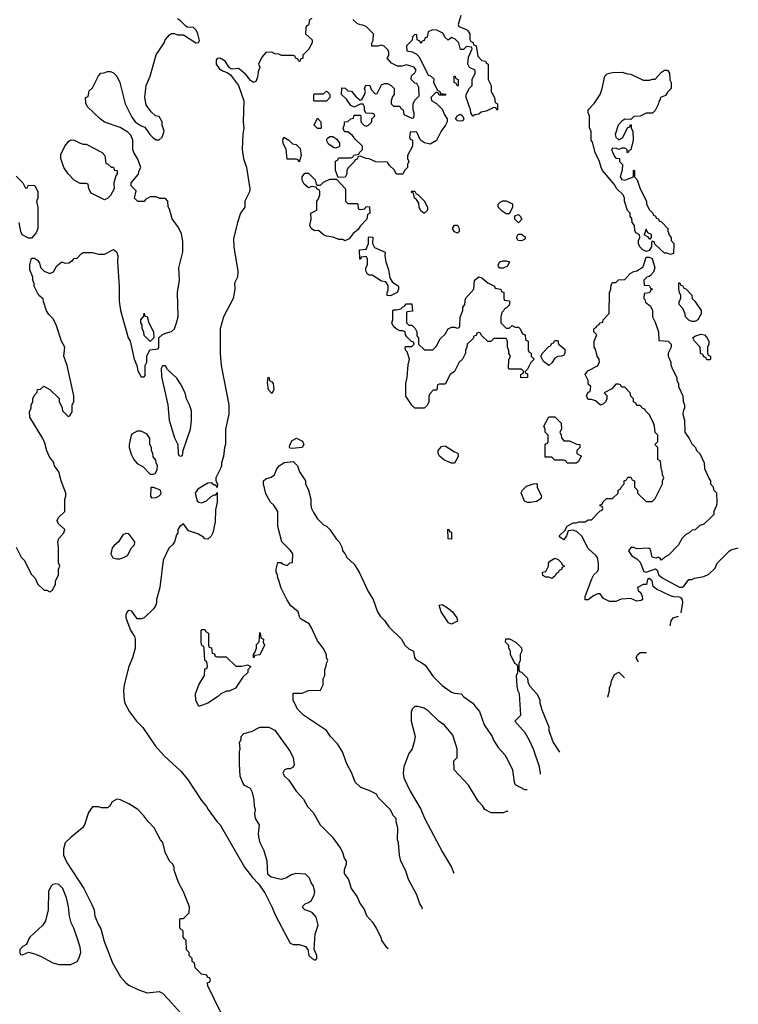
# Model space of a CAD drawing. Header units: inches. Extents: x 2347120 to 2490770, y 707513 to 877705.
# Tile 33 of 132: x 2441792 to 2446516, y 739569 to 746042. Entities that reach past the tile are written whole.
import ezdxf

# ---------------------------------------------------------------- set-up
doc = ezdxf.new("R2010")
doc.units = ezdxf.units.IN
doc.header["$MEASUREMENT"] = 0
doc.layers.add('C4743', color=7, linetype='Continuous')
doc.layers.add('C4744', color=7, linetype='Continuous')

msp = doc.modelspace()

# ---------------------------------------------------------------- linework, layer by layer
at = {"layer": 'C4743', "color": 5, "elevation": 40}
for points in [[(2441853.5, 740000), (2441836.9, 739963.1), (2441814, 739950), (2441794, 739930), (2441794, 739910), (2441798, 739898), (2441810, 739894), (2441850, 739912), (2441890, 739901), (2441930, 739886), (2442010, 739842.8), (2442048.9, 739831.1), (2442128.9, 739831.1), (2442150, 739842), (2442170, 739852), (2442182, 739870), (2442194, 739910), (2442190, 739946), (2442172, 740000)], [(2442343.4, 740000), (2442346, 739990), (2442402.5, 739842.5), (2442456, 739750), (2442490.6, 739710.6), (2442510, 739696), (2442570, 739666), (2442630, 739644.7), (2442710, 739654), (2442730, 739642), (2442770, 739602), (2442870, 739491.3)], [(2443155.3, 739430), (2443028, 739690), (2443026, 739710), (2443042, 739718), (2443046, 739730), (2443042, 739742), (2443027.3, 739747.3), (2443022, 739762), (2442987.3, 739767.3), (2442946, 739810), (2442942, 739842), (2442926, 739850), (2442926, 739870), (2442906, 739890), (2442906, 739910), (2442888.4, 739928.4), (2442886, 739990), (2442876, 740000)], [(2443555, 740000), (2443570, 739972), (2443590, 739962), (2443630, 739962.8), (2443672, 739950), (2443686, 739930), (2443694, 739890), (2443714, 739870), (2443730, 739862), (2443738, 739862), (2443746, 739870), (2443746, 739890), (2443728, 739930), (2443732.2, 740000)], [(2444168.5, 740000), (2444171, 739990), (2444198, 739950), (2444214, 739937.3)]]:
    msp.add_lwpolyline(points, dxfattribs=at)
at = {"layer": 'C4744', "color": 5, "elevation": 40}
for points in [[(2444691.3, 746070), (2444674, 746010), (2444678, 745998), (2444730, 745978), (2444738, 745970), (2444751, 745950), (2444752, 745912), (2444758, 745898), (2444770, 745894), (2444778, 745878), (2444792, 745870), (2444803.6, 745803.6), (2444830, 745774), (2444854, 745770), (2444858, 745758), (2444872, 745750), (2444872, 745650), (2444892, 745610), (2444891.3, 745570), (2444914, 745530), (2444918, 745498), (2444934, 745490), (2444934, 745450), (2444930, 745448), (2444922, 745462), (2444910, 745466), (2444859.6, 745440.4), (2444826, 745434), (2444810, 745422), (2444783.6, 745416.4), (2444770, 745408), (2444758, 745430), (2444755.3, 745450), (2444728, 745530), (2444728, 745550), (2444748.4, 745591.6), (2444766, 745610), (2444766, 745650), (2444786, 745690), (2444786, 745710), (2444748.9, 745728.9), (2444738, 745750), (2444743.1, 745796.9), (2444766, 745850), (2444762, 745862), (2444730, 745866), (2444710, 745846), (2444690, 745846), (2444678, 745890), (2444654.6, 745914.6), (2444630, 745926), (2444608.4, 745908.4), (2444590, 745926), (2444574.6, 745954.6), (2444533.6, 745973.6), (2444505.4, 745974.6), (2444478, 745962), (2444471.6, 745928.4), (2444458, 745922), (2444450, 745906), (2444438, 745902), (2444430, 745886), (2444422, 745902), (2444406, 745910), (2444402, 745942), (2444390, 745946), (2444374, 745930), (2444372.7, 745907.3), (2444334, 745870), (2444338, 745838), (2444371.6, 745831.6), (2444398.8, 745818.8), (2444417.3, 745797.3), (2444478, 745678), (2444492.7, 745672.7), (2444514, 745654), (2444512, 745630), (2444538, 745578), (2444554, 745570), (2444558, 745558), (2444592.7, 745552.7), (2444590, 745546), (2444550, 745546), (2444542, 745562), (2444530, 745566), (2444494, 745530), (2444502, 745510), (2444531.3, 745491.3), (2444571, 745451), (2444582, 745422), (2444602, 745390), (2444602, 745370), (2444592, 745350), (2444562, 745310), (2444531.1, 745248.9), (2444490, 745224), (2444453.6, 745233.6), (2444426, 745250), (2444402, 745302), (2444390, 745306), (2444358, 745302), (2444354, 745270), (2444358, 745258), (2444374, 745250), (2444374, 745210), (2444342, 745150), (2444342, 745130), (2444351.3, 745110), (2444342, 745090), (2444342, 745070), (2444322, 745050), (2444310, 745026), (2444270, 745026), (2444254.6, 745054.6), (2444223.1, 745083.1), (2444210, 745106), (2444132.7, 745107.3), (2444090, 745128), (2444068.9, 745128.9), (2444030, 745146), (2444018, 745142), (2444010, 745126), (2443998, 745122), (2443994, 745110), (2443950, 745066), (2443942, 745050), (2443942, 745030), (2443932.7, 745007.3), (2443886, 745006), (2443868, 745050), (2443867.3, 745112.7), (2443882, 745118), (2443890, 745134), (2443970, 745134), (2443982, 745138), (2443988.4, 745151.6), (2444022, 745158), (2444026, 745170), (2444046, 745190), (2444046, 745210), (2443996.4, 745256.4), (2443980.4, 745280.4), (2443950, 745306), (2443930, 745306), (2443926, 745310), (2443918, 745330), (2443927.3, 745352.7), (2443928.4, 745371.6), (2443950, 745374), (2443968.4, 745391.6), (2443986, 745394), (2443990, 745414), (2444030, 745414), (2444034, 745410), (2444034, 745370), (2444054, 745350), (2444070, 745342), (2444086, 745350), (2444106, 745370), (2444106, 745390), (2444126, 745410), (2444122, 745422), (2444110, 745426), (2444067.3, 745427.3), (2444058, 745450), (2444058, 745470), (2444050, 745486), (2444030, 745486), (2443990, 745468), (2443970, 745478), (2443940.4, 745520.4), (2443908, 745550), (2443910, 745594), (2443931.6, 745591.6), (2443950, 745574), (2443972.7, 745572.7), (2443999.6, 745539.6), (2444030, 745514), (2444042, 745518), (2444056.4, 745543.6), (2444066, 745570), (2444058, 745590), (2444067.3, 745612.7), (2444094, 745610), (2444103.6, 745583.6), (2444130, 745554), (2444142, 745558), (2444170, 745614), (2444190, 745622), (2444210, 745622), (2444234, 745610), (2444254, 745590), (2444254, 745550), (2444243.6, 745536.4), (2444234, 745510), (2444234, 745490), (2444250, 745474), (2444290, 745474), (2444298, 745458), (2444314, 745450), (2444318, 745418), (2444370, 745394), (2444382, 745398), (2444386, 745410), (2444386, 745430), (2444378, 745450), (2444378, 745490), (2444390, 745514), (2444418, 745542), (2444416.4, 745596.4), (2444402, 745622), (2444390, 745626), (2444366, 745650), (2444367.3, 745672.7), (2444390, 745694), (2444398, 745710), (2444386, 745730), (2444334, 745746), (2444303.6, 745736.4), (2444276.4, 745736.4), (2444236.4, 745756.4), (2444208.4, 745788.4), (2444218, 745810), (2444218, 745830), (2444210, 745846), (2444188.4, 745868.4), (2444170, 745875.3), (2444147.3, 745867.3), (2444107.3, 745867.3), (2444107.3, 745887.3), (2444115.3, 745904.7), (2444118, 745950), (2444070, 745998), (2444047.3, 746007.3), (2444030, 746008), (2444010, 746018), (2443983.1, 746043.1)], [(2441770, 742574), (2441802, 742510), (2441822, 742490), (2441870, 742394), (2441894, 742370), (2441910, 742334), (2441952.7, 742292.7), (2441971.6, 742291.6), (2441990, 742282), (2442006, 742290), (2442028, 742330), (2442028.4, 742351.6), (2442047.3, 742392.7), (2442048, 742430), (2442055.3, 742450), (2442048.4, 742471.6), (2442048, 742570), (2442042, 742610), (2442049.1, 742630.9), (2442082, 742670), (2442088, 742690), (2442046, 742730), (2442038, 742750), (2442048, 742770), (2442088, 742810), (2442088.7, 742890), (2442095.3, 742910), (2442095.3, 742930), (2442064, 743010), (2442049.1, 743069.1), (2442022, 743110), (2442013.6, 743133.6), (2441989.2, 743169.2), (2441970, 743208), (2441958.6, 743258.6), (2441944, 743290), (2441858, 743430), (2441856.4, 743463.6), (2441868, 743490), (2441868, 743510), (2441878, 743530), (2441878, 743550), (2441890, 743574), (2441907.3, 743592.7), (2441908.4, 743611.6), (2441930, 743614), (2441950, 743634), (2441991.1, 743611.1), (2442051.1, 743551.1), (2442052.7, 743532.7), (2442071.6, 743491.6), (2442074, 743470), (2442110, 743434), (2442122, 743438), (2442136.4, 743463.6), (2442138, 743510), (2442148, 743530), (2442148, 743570), (2442104, 743770), (2442082, 743830), (2442088, 743890), (2442068, 743930), (2442035.3, 744030), (2442013.6, 744073.6), (2441984.7, 744104.7), (2441969.3, 744129.3), (2441948, 744190), (2441947.3, 744207.3), (2441918, 744230), (2441888, 744290), (2441887.3, 744307.3), (2441878, 744330), (2441878, 744350), (2441858, 744398), (2441859, 744430), (2441870, 744474), (2441890, 744474), (2441910, 744462), (2441922, 744442), (2441930, 744414), (2441954, 744390), (2441990, 744374), (2442014.6, 744385.4), (2442036.4, 744423.6), (2442068.4, 744451.6), (2442090, 744442), (2442116.4, 744443.6), (2442140.4, 744459.6), (2442150, 744472), (2442170, 744474), (2442196.4, 744503.6), (2442210, 744512), (2442268.4, 744511.6), (2442310, 744502), (2442350, 744502), (2442410, 744532), (2442430, 744514), (2442438, 744490), (2442436, 744450), (2442446.4, 744286.4), (2442447.1, 744192.9), (2442456, 744130), (2442506, 743950), (2442518, 743930), (2442544.7, 743810), (2442562, 743770), (2442570, 743734), (2442590, 743694), (2442610, 743694), (2442616.4, 743703.6), (2442618, 743770), (2442628, 743790), (2442628, 743830), (2442647.3, 743872.7), (2442702, 743878), (2442706, 743890), (2442706, 743950), (2442728.4, 743971.6), (2442750, 743982), (2442790, 743992), (2442808.9, 744011.1), (2442824, 744050), (2442834, 744090), (2442829, 744250), (2442842, 744330), (2442839, 744410), (2442864.7, 744515.3), (2442865.6, 744585.6), (2442855.5, 744635.5), (2442836, 744676), (2442793.6, 744733.6), (2442776.4, 744796.4), (2442767.3, 744812.7), (2442766, 744850), (2442750, 744866), (2442712.7, 744867.3), (2442690, 744878), (2442650, 744878), (2442619.6, 744860.4), (2442610, 744848), (2442570, 744848), (2442546, 744870), (2442558, 744918), (2442526, 744950), (2442526, 744970), (2442573.6, 745026.4), (2442578, 745050), (2442588, 745070), (2442570, 745126), (2442542, 745170), (2442535.3, 745190), (2442535.3, 745250), (2442523.1, 745283.1), (2442503.1, 745303.1), (2442452.9, 745332.9), (2442350, 745368.7), (2442322, 745390), (2442238, 745470), (2442227.3, 745492.7), (2442226, 745530), (2442242, 745538), (2442250, 745574), (2442270, 745594), (2442310, 745674), (2442326, 745690), (2442347.3, 745692.7), (2442370, 745702), (2442390, 745702), (2442410, 745692), (2442430, 745672), (2442451, 745630), (2442486, 745490), (2442530, 745402), (2442551.6, 745371.6), (2442590, 745344.7), (2442616, 745336), (2442647.5, 745287.5), (2442667.1, 745267.1), (2442690, 745252), (2442710, 745252), (2442728, 745270), (2442742, 745310), (2442728.9, 745348.9), (2442728, 745370), (2442710, 745406), (2442686, 745410), (2442656.4, 745436.4), (2442623.7, 745483.7), (2442614, 745530), (2442622.7, 745610), (2442649.3, 745670.7), (2442689.4, 745810.6), (2442742, 745890), (2442749.1, 745910.9), (2442776.4, 745943.6), (2442790, 745952), (2442810, 745952), (2442830, 745942), (2442870, 745942), (2442950, 745891.3), (2442968, 745892), (2442975.3, 745904.7), (2442964, 745950), (2442952.5, 745972.5), (2442935.3, 745990), (2442894, 745994), (2442881.2, 746001.2), (2442850, 746035.3), (2442829, 746049)], [(2443712, 746050), (2443698, 746042), (2443690, 746006), (2443678, 746002), (2443672.7, 745987.3), (2443672, 745950), (2443714, 745910), (2443714, 745890), (2443690, 745846), (2443654, 745810), (2443654, 745790), (2443638, 745782), (2443632.7, 745767.3), (2443626, 745770), (2443622, 745782), (2443606, 745790), (2443602, 745802), (2443590, 745806), (2443512.7, 745807.3), (2443496.4, 745816.4), (2443470, 745818), (2443450, 745828), (2443410, 745826), (2443383.6, 745796.4), (2443362, 745750), (2443371.3, 745730), (2443359.6, 745700.4), (2443355.3, 745664.7), (2443344.7, 745635.3), (2443330, 745629), (2443310, 745642), (2443280.2, 745680.2), (2443237.5, 745717.5), (2443230, 745721.2), (2443190, 745717.2), (2443180.2, 745720.2), (2443169, 745729), (2443142, 745770), (2443110, 745788.7), (2443090, 745788), (2443082.8, 745777.2), (2443084.7, 745750), (2443102.5, 745722.5), (2443125.2, 745705.2), (2443155.3, 745695.3), (2443179.1, 745679.1), (2443230.5, 745610.5), (2443264.7, 745510), (2443261, 745370), (2443266, 745330), (2443258.8, 745290), (2443254, 745190), (2443262.8, 745130), (2443282.8, 745070), (2443290.8, 745030), (2443304.7, 744930), (2443302, 744910), (2443272, 744850), (2443272, 744810), (2443244.7, 744770), (2443224.7, 744710), (2443198.8, 744601.2), (2443199.1, 744550), (2443226, 744390), (2443224.7, 744350), (2443204.7, 744310), (2443206, 744270), (2443194.8, 744210), (2443131, 744090), (2443110.8, 744010), (2443110.6, 743850), (2443117.3, 743770), (2443166, 743510), (2443166, 743450), (2443146, 743350), (2443144.7, 743250), (2443138, 743230), (2443131, 743170), (2443118, 743130), (2443118, 743110), (2443111.6, 743091.6), (2443082, 743030), (2443082, 743010), (2443092, 742990), (2443090, 742966), (2443082, 742982), (2443070, 742982), (2443050, 742998), (2443030, 742995.3), (2442963.8, 742956.2), (2442944.7, 742930), (2442959.8, 742879.8), (2442970.6, 742870.6), (2442990, 742866), (2443020.1, 742879.9), (2443050, 742906.8), (2443070, 742918), (2443082, 742918), (2443090, 742934), (2443091.1, 742871.1), (2443079.8, 742820.2), (2443078, 742742), (2443062, 742670), (2443050, 742646), (2443030, 742628), (2443010, 742628.7), (2443000.4, 742640.4), (2442963.1, 742663.1), (2442902.7, 742682.7), (2442870, 742728.7), (2442844.7, 742710), (2442832, 742690), (2442832, 742670), (2442823.6, 742656.4), (2442810.7, 742610), (2442797.3, 742590), (2442772.8, 742567.2), (2442736.3, 742490), (2442714.4, 742310), (2442691, 742231), (2442690.7, 742209.3), (2442684.7, 742190), (2442671.3, 742170), (2442610.8, 742110), (2442590, 742102.7), (2442564.1, 742104.1), (2442530, 742154), (2442510, 742159), (2442498, 742150), (2442491, 742130), (2442491, 742110), (2442521, 742030), (2442546.4, 741986.4), (2442550.8, 741970), (2442550.6, 741910.6), (2442533.7, 741846.3), (2442510.8, 741790), (2442478.8, 741670), (2442474, 741630), (2442478.8, 741570), (2442485.8, 741545.8), (2442513.2, 741493.2), (2442561, 741430), (2442601, 741390), (2442685.8, 741265.8), (2442742.5, 741202.5), (2442850, 741104.7), (2442896, 741050), (2442986.8, 740910), (2443021, 740870), (2443030.7, 740850.7), (2443091, 740770), (2443110.8, 740750), (2443270.8, 740470), (2443322.8, 740402.8), (2443362.5, 740362.5), (2443402.8, 740302.8), (2443450.7, 740210.7), (2443473, 740153), (2443555, 740000)], [(2441770, 745014), (2441814, 744970), (2441830, 744934), (2441842, 744938), (2441850, 744954), (2441891.6, 744951.6), (2441912, 744910), (2441912, 744870), (2441902, 744850), (2441911.6, 744808.4), (2441910.7, 744669.3), (2441899.8, 744640.2), (2441870, 744606), (2441850, 744606), (2441809.1, 744629.1), (2441799, 744650), (2441788, 744710)], [(2446140.9, 742142.2), (2446151.1, 742211.1), (2446148.9, 742228.9), (2446140.7, 742240.7), (2446130, 742245.1), (2446091.2, 742248.8), (2446070, 742255.8), (2445979.1, 742299.1), (2445956.6, 742316.6), (2445950, 742354), (2445930, 742368), (2445918, 742362), (2445912, 742330), (2445890, 742328.7), (2445854, 742310), (2445858, 742290), (2445875.3, 742275.3), (2445883, 742250), (2445886, 742230), (2445876.4, 742223.6), (2445850, 742220.7), (2445810, 742237), (2445746.4, 742233.6), (2445710, 742218), (2445670, 742218), (2445630, 742238), (2445608.4, 742268.4), (2445590, 742269), (2445564.1, 742255.9), (2445530, 742229.2), (2445510, 742228), (2445509.4, 742250.6), (2445553.6, 742366.4), (2445567.3, 742392.7), (2445590, 742414), (2445598, 742430), (2445598, 742470), (2445590, 742506), (2445580.4, 742520.4), (2445530, 742566), (2445486.6, 742646.6), (2445456.2, 742676.2), (2445430, 742686.6), (2445398, 742682), (2445387.3, 742650), (2445370, 742622), (2445350, 742635.3), (2445339, 742650), (2445374.6, 742685.4), (2445390, 742712), (2445430, 742734), (2445450, 742734), (2445470, 742742), (2445510, 742742), (2445530, 742754), (2445550, 742754), (2445607.3, 742812.7), (2445622, 742818), (2445626, 742830), (2445622, 742842), (2445607.3, 742847.3), (2445607.3, 742852.7), (2445622, 742858), (2445627.3, 742872.7), (2445650, 742894), (2445690, 742894), (2445726, 742930), (2445726, 742950), (2445742, 742958), (2445746, 742970), (2445766, 742990), (2445766, 743010), (2445782, 743018), (2445790, 743034), (2445810, 743034), (2445818, 743018), (2445834, 743010), (2445834, 742970), (2445854, 742950), (2445854, 742930), (2445910, 742874), (2445950, 742874), (2445970, 742894), (2446018, 742990), (2446018, 743010), (2446026, 743030), (2446018, 743050), (2446016.4, 743076.4), (2446008, 743090), (2446007.3, 743127.3), (2446002, 743142), (2445986, 743150), (2445986, 743230), (2445968, 743250), (2445986, 743270), (2445986, 743310), (2445968.4, 743328.4), (2445966, 743370), (2445956.4, 743396.4), (2445930, 743446), (2445906, 743470), (2445902, 743482), (2445887.3, 743487.3), (2445870, 743506), (2445850, 743506), (2445842, 743522), (2445826, 743530), (2445826, 743550), (2445808.4, 743568.4), (2445806, 743590), (2445770, 743626), (2445750, 743626), (2445742, 743642), (2445730, 743646), (2445710, 743646), (2445683.6, 743616.4), (2445634, 743590), (2445651.6, 743571.6), (2445652, 743550), (2445642, 743530), (2445630, 743518), (2445610, 743508), (2445576.4, 743536.4), (2445550, 743546), (2445530, 743546), (2445518, 743570), (2445530, 743594), (2445542, 743598), (2445546, 743630), (2445530, 743646), (2445528, 743670), (2445508.7, 743710), (2445526.3, 743733.7), (2445590, 743766), (2445604, 743790), (2445602, 743810), (2445588.7, 743830), (2445576.4, 743876.4), (2445568, 743890), (2445568, 743930), (2445586, 743970), (2445566, 743990), (2445566, 744010), (2445582, 744018), (2445586, 744030), (2445602, 744038), (2445606, 744050), (2445626, 744054), (2445628, 744070), (2445668, 744110), (2445668.7, 744250), (2445678, 744270), (2445680.4, 744299.6), (2445690, 744314), (2445710, 744314), (2445728.4, 744331.6), (2445770, 744334), (2445806, 744374), (2445830, 744386.8), (2445850, 744391.3), (2445890, 744418), (2445910, 744482), (2445930, 744482), (2445950, 744472), (2445967.3, 744410), (2445957.5, 744382.5), (2445938.5, 744361.5), (2445930, 744354), (2445914, 744350), (2445894, 744330), (2445898, 744298), (2445930, 744294), (2445938, 744278), (2445952, 744270), (2445938, 744262), (2445932.7, 744247.3), (2445898, 744242), (2445894, 744210), (2445902, 744202), (2445906, 744186), (2445938, 744158), (2445951.6, 744131.6), (2445952, 744090), (2445970, 744054), (2445992, 743990), (2445994, 743934), (2446054, 743930), (2446074, 743910), (2446074, 743890), (2446054, 743850), (2446054, 743830), (2446071.6, 743791.6), (2446072.7, 743772.7), (2446082, 743750), (2446112, 743690), (2446112, 743670), (2446122, 743650), (2446122, 743630), (2446152, 743570), (2446152.7, 743532.7), (2446162, 743510), (2446162, 743490), (2446152.7, 743467.3), (2446152, 743450), (2446162, 743410), (2446164.7, 743330), (2446194, 743290), (2446210, 743254), (2446234, 743230), (2446242, 743210), (2446262, 743190), (2446292, 743130), (2446292.7, 743092.7), (2446323.6, 743023.6), (2446334, 743010), (2446334, 742990), (2446351.6, 742971.6), (2446352.7, 742952.7), (2446371.6, 742931.6), (2446374, 742870), (2446371.6, 742848.4), (2446354, 742810), (2446354, 742790), (2446332.7, 742767.3), (2446290, 742726), (2446263.6, 742716.4), (2446231.6, 742688.4), (2446212.7, 742687.3), (2446194, 742670), (2446170, 742658), (2446146.4, 742633.6), (2446122, 742590), (2446056.9, 742523.1), (2446034, 742510), (2446011.6, 742488.4), (2446002, 742502), (2445990, 742508.7), (2445976.7, 742503.3), (2445950, 742509.8), (2445939, 742559), (2445927.6, 742567.6), (2445850, 742562.9), (2445830, 742572.7), (2445810, 742573.2), (2445794.8, 742550), (2445817.1, 742517.1), (2445850, 742497.6), (2445870, 742476.4), (2445895.5, 742415.5), (2445910, 742410.4), (2445972.5, 742432.5), (2445982.5, 742422.5), (2445994, 742390), (2446020.5, 742370), (2446130, 742311.3), (2446148.4, 742311.6), (2446160.4, 742319.6), (2446190, 742362), (2446210, 742362), (2446228.9, 742371.1), (2446290, 742382), (2446323.1, 742396.9), (2446363.1, 742436.9), (2446378, 742470), (2446458, 742550), (2446470, 742558), (2446515.9, 742571.2)], [(2444439.9, 740195.7), (2444435.3, 740210), (2444422, 740230), (2444402, 740290), (2444348, 740390), (2444330, 740446), (2444298, 740510), (2444288.7, 740550), (2444282, 740630), (2444275.3, 740650), (2444278, 740730), (2444268, 740770), (2444268, 740790), (2444249.1, 740809.1), (2444228, 740850), (2444148, 740930), (2444138, 740950), (2444090, 740974), (2444034.6, 740994.6), (2443998, 741030), (2443975.3, 741090), (2443942, 741150), (2443915.3, 741230), (2443882, 741282), (2443835.3, 741330), (2443809.1, 741369.1), (2443658, 741470), (2443618, 741510), (2443588.9, 741568.9), (2443590, 741614), (2443650, 741614), (2443690, 741632), (2443770, 741634), (2443788, 741670), (2443788, 741710), (2443798, 741730), (2443798, 741770), (2443807.3, 741792.7), (2443808.4, 741811.6), (2443818, 741830), (2443808, 741850), (2443808, 741870), (2443788, 741910), (2443750, 741958), (2443709.1, 742049.1), (2443695.3, 742070), (2443641.5, 742101.5), (2443634, 742110), (2443622, 742150), (2443575.3, 742190), (2443548.7, 742230), (2443510, 742306), (2443496.4, 742356.4), (2443488.7, 742370), (2443488, 742390), (2443478, 742410), (2443478, 742430), (2443490, 742474), (2443510, 742474), (2443523.6, 742463.6), (2443550, 742454), (2443568.4, 742471.6), (2443586, 742474), (2443588, 742530), (2443572.9, 742552.9), (2443515.3, 742610), (2443489.2, 742710), (2443488.7, 742810), (2443462, 742850), (2443442, 742870), (2443410, 742926), (2443395.3, 742990), (2443395.3, 743010), (2443410, 743024.7), (2443444.7, 743035.3), (2443468, 743050), (2443482, 743090), (2443498, 743110), (2443530, 743130.8), (2443590, 743138), (2443618, 743110), (2443632, 743070), (2443671, 743010), (2443671.3, 742990), (2443691, 742950), (2443706, 742890), (2443706, 742850), (2443711, 742830), (2443723.5, 742803.5), (2443750, 742762), (2443790, 742722), (2443810, 742712), (2443831.1, 742691.1), (2443872, 742630), (2443892, 742610), (2443912, 742570), (2443914, 742550), (2443930, 742534), (2443945.4, 742505.4), (2443990, 742462), (2444024.7, 742410), (2444083.5, 742283.5), (2444116, 742230), (2444144.7, 742150), (2444162, 742122), (2444190, 742092), (2444218, 742050), (2444301, 741970), (2444324.7, 741930), (2444350, 741906), (2444382, 741890), (2444386.8, 741850), (2444395.3, 741835.3), (2444435.3, 741815.3), (2444458, 741798), (2444510, 741724.7), (2444570, 741664.7), (2444630, 741622), (2444650, 741614), (2444694, 741610), (2444711.6, 741591.6), (2444771.3, 741550), (2444790, 741522), (2444815.3, 741495.3), (2444846.4, 741406.4), (2444898, 741330), (2444906.4, 741306.4), (2444936.9, 741256.9), (2444982, 741210), (2444999.8, 741179.8), (2445031.3, 741110), (2445042, 741030), (2445050, 741014), (2445110, 740982), (2445127, 740982)], [(2446067.3, 742057.9), (2446075.3, 742090), (2446088.7, 742110), (2446123, 742121.6)], [(2445215.2, 741082.9), (2445215.3, 741090), (2445208.7, 741130), (2445170, 741246), (2445143.1, 741303.1), (2445114.6, 741354.6), (2445048, 741430), (2445086, 741470), (2445078, 741610), (2445068.4, 741628.4), (2445062, 741662), (2445058, 741730), (2445066, 741750), (2445066, 741790), (2445062, 741802), (2445046, 741810), (2445018, 741870), (2445018, 741890), (2445008, 741910), (2445007.3, 741927.3), (2444986, 741950), (2444987.3, 741972.7), (2445011.6, 741971.6), (2445054, 741950), (2445090, 741914), (2445092, 741890), (2445082, 741870), (2445082, 741830), (2445074, 741810), (2445074, 741770), (2445078, 741758), (2445090, 741754), (2445130, 741714), (2445132, 741690), (2445143.6, 741663.6), (2445190.9, 741610.9), (2445202, 741590), (2445211.3, 741570), (2445211.6, 741551.6), (2445225.4, 741505.4), (2445270, 741394), (2445271.3, 741370), (2445298, 741290), (2445340.5, 741226.3)], [(2445860.9, 741821.7), (2445852.7, 741830), (2445845.2, 741850), (2445856, 741870), (2445870, 741882), (2445910, 741882.8), (2445913.2, 741881.5)], [(2445657.6, 741589), (2445658, 741590), (2445668.7, 741630), (2445668.7, 741650), (2445678, 741670), (2445683.1, 741696.9), (2445703.1, 741736.9), (2445730, 741752), (2445768.2, 741715.7)], [(2445001.2, 740838), (2444990, 740838), (2444970, 740828.7), (2444891.6, 740828.4), (2444849.3, 740849.3), (2444834.6, 740874.6), (2444805.2, 740905.2), (2444742, 741010), (2444648.7, 741110), (2444646, 741170), (2444667.3, 741192.7), (2444668, 741250), (2444638.6, 741338.6), (2444584.7, 741404.7), (2444549.3, 741429.3), (2444478, 741498), (2444450, 741515.3), (2444410, 741528), (2444390, 741528), (2444372, 741510), (2444364.7, 741490), (2444366, 741430), (2444390.8, 741330), (2444385.4, 741294.6), (2444371.3, 741250), (2444350, 741218), (2444317.3, 741130), (2444314, 741090), (2444318, 741058), (2444358.8, 740970), (2444430, 740851.3), (2444453.7, 740793.7), (2444570.7, 740570), (2444630.4, 740470.4), (2444645.5, 740431)], [(2443732.2, 740000), (2443734, 740030), (2443753.2, 740090), (2443742, 740142), (2443718, 740170), (2443700.2, 740180.2), (2443666, 740190), (2443648.7, 740210), (2443668, 740230), (2443690, 740238), (2443710, 740252), (2443728.7, 740290), (2443733.2, 740310), (2443722, 740350), (2443709, 740369), (2443698, 740398), (2443670, 740426), (2443608.4, 740428.4), (2443579.8, 740420.2), (2443542, 740398), (2443510.8, 740389.2), (2443445.6, 740405.6), (2443423.2, 740423.2), (2443419.3, 740510), (2443398.6, 740578.6), (2443374, 740630), (2443364, 740670), (2443361.2, 740690), (2443368.4, 740748.4), (2443342, 740790), (2443338, 740822), (2443342, 740850), (2443335.3, 740870), (2443332.9, 740912.9), (2443322, 740962), (2443308.4, 740988.4), (2443270, 741008), (2443260.2, 741020.2), (2443242, 741070), (2443238, 741150), (2443238, 741230), (2443242, 741250), (2443238, 741290), (2443248, 741310), (2443248, 741330), (2443266, 741350), (2443316.4, 741363.6), (2443370, 741392), (2443430, 741391.3), (2443470, 741371.3), (2443570, 741232), (2443591, 741190), (2443596.9, 741143.1), (2443590, 741128), (2443570, 741118), (2443550, 741118), (2443534, 741110), (2443522, 741090), (2443532, 741070), (2443562, 741042), (2443610.7, 740970.7), (2443657.5, 740917.5), (2443684, 740870), (2443720.5, 740830), (2443767.3, 740750), (2443846.8, 740670), (2443898.8, 740598.8), (2443914, 740570), (2443926, 740530), (2443938.8, 740510), (2443938.8, 740490), (2443925.8, 740454.2), (2443924.9, 740430), (2443954, 740390), (2443970.5, 740330.5), (2444010, 740276), (2444030, 740231), (2444055.6, 740195.6), (2444072.8, 740152.8), (2444110.8, 740110), (2444134.8, 740070), (2444166, 740010), (2444168.5, 740000)], [(2442876, 740000), (2442866, 740010), (2442866, 740050), (2442846, 740070), (2442846, 740130), (2442850, 740134), (2442870, 740134), (2442906, 740170), (2442908, 740210), (2442870, 740308), (2442835.3, 740370), (2442808, 740452), (2442808, 740468), (2442798, 740490), (2442778, 740510), (2442748, 740570), (2442733.6, 740633.6), (2442718, 740650), (2442675.3, 740730), (2442633.6, 740773.6), (2442609.1, 740809.1), (2442568, 740850), (2442510, 740888), (2442454.6, 740914.6), (2442430, 740918), (2442399.6, 740900.4), (2442382, 740870), (2442370, 740862), (2442330, 740862), (2442310, 740868.7), (2442270, 740868), (2442244.7, 740830), (2442218, 740750), (2442204.7, 740730), (2442130, 740668.7), (2442091.3, 740630), (2442081, 740590), (2442081, 740550), (2442102, 740502), (2442214.8, 740330), (2442266.4, 740226.4), (2442281, 740190), (2442286, 740150), (2442310.9, 740090.9), (2442326.4, 740066.4), (2442343.4, 740000)], [(2442172, 740000), (2442148.7, 740070), (2442130, 740106), (2442119, 740150), (2442114, 740210), (2442099, 740270), (2442075.3, 740330), (2442050, 740358), (2442030, 740362), (2442010, 740358), (2441996.9, 740343.1), (2441981, 740310), (2441978.8, 740190), (2441962, 740118), (2441944.7, 740090), (2441858, 740010), (2441853.5, 740000)]]:
    msp.add_lwpolyline(points, dxfattribs=at)
for points in [[(2445810, 745386), (2445770, 745388), (2445750, 745375.3), (2445726.8, 745350), (2445706.8, 745286.8), (2445711.1, 745271.1), (2445730, 745252), (2445754, 745266), (2445790, 745334), (2445802, 745338), (2445807.3, 745352.7), (2445811.6, 745351.6), (2445812, 745330), (2445822, 745310), (2445824.7, 745250), (2445810, 745186), (2445798, 745182), (2445790, 745166), (2445786, 745170), (2445786, 745190), (2445770, 745198), (2445750, 745198), (2445730, 745188), (2445715.3, 745195.3), (2445690, 745198), (2445682, 745190), (2445702, 745142), (2445710, 745132), (2445734, 745130), (2445734, 745110), (2445754, 745090), (2445752.7, 745052.7), (2445738.8, 745010), (2445750, 744991.3), (2445770, 744986.8), (2445826, 745010), (2445826, 745050), (2445830, 745054), (2445834, 745050), (2445834, 745010), (2445852, 744990), (2445871.3, 744930), (2445912, 744850), (2445912.7, 744832.7), (2445930, 744794), (2445954, 744770), (2445958, 744758), (2445970, 744754), (2445978, 744738), (2445990, 744734), (2445998, 744718), (2446010, 744714), (2446052, 744670), (2446052.7, 744652.7), (2446063.6, 744623.6), (2446074, 744610), (2446074, 744590), (2446092, 744570), (2446090, 744506), (2446070, 744498), (2446047.3, 744507.3), (2446030, 744508), (2445967.3, 744567.3), (2445962, 744582), (2445950, 744586), (2445944.7, 744575.3), (2445944.7, 744550), (2445930, 744526), (2445919.6, 744520.4), (2445910, 744518), (2445889.1, 744529.1), (2445868.9, 744548.9), (2445859, 744570), (2445859, 744590), (2445868, 744610), (2445867.3, 744627.3), (2445842, 744642), (2445836, 744656), (2445832.7, 744690), (2445818, 744710), (2445816.4, 744736.4), (2445806, 744750), (2445806, 744770), (2445788.4, 744788.4), (2445768, 744850), (2445768, 744870), (2445758, 744890), (2445718, 744930), (2445700.4, 744960.4), (2445624, 745050), (2445614, 745070), (2445604, 745110), (2445574, 745170), (2445557.2, 745237.2), (2445549, 745250), (2445548, 745310), (2445538, 745330), (2445538, 745410), (2445528, 745430), (2445528, 745450), (2445568.4, 745491.6), (2445608.7, 745550), (2445622, 745590), (2445638, 745670), (2445654.6, 745685.4), (2445668.9, 745691.1), (2445690, 745696), (2445750, 745698), (2445790, 745686), (2445810, 745684.7), (2445890, 745644.7), (2445935.3, 745644.7), (2445950, 745652), (2445970, 745652), (2446010, 745698), (2446030, 745711), (2446050.9, 745710.9), (2446064.7, 745690), (2446066.8, 745646.8), (2446074, 745630), (2446074, 745590), (2446050, 745566), (2446036.9, 745543.1), (2446004.7, 745530), (2446002, 745518), (2445992.7, 745507.3), (2445992, 745490), (2445970, 745446), (2445951.6, 745428.4), (2445910, 745428), (2445870, 745408), (2445830, 745406)], [(2444670, 745606), (2444662, 745622), (2444648.4, 745628.4), (2444648, 745672), (2444654, 745670), (2444658, 745658), (2444674, 745650), (2444674, 745610)], [(2443730, 745506), (2443726, 745510), (2443726, 745550), (2443730, 745554), (2443790, 745554), (2443808, 745572), (2443814, 745570), (2443832, 745550), (2443832, 745530), (2443810, 745506)], [(2444690, 745375.3), (2444670, 745378), (2444658, 745390), (2444668.9, 745411.1), (2444690, 745422), (2444702, 745410), (2444711.6, 745391.6), (2444710, 745386), (2444702, 745378)], [(2443750, 745328), (2443728.4, 745348.4), (2443750, 745394), (2443771.6, 745371.6), (2443774, 745330), (2443770, 745328)], [(2442210, 745224.7), (2442230, 745224.7), (2442334, 745170), (2442352, 745150), (2442358, 745098), (2442370, 745094), (2442392.7, 745072.7), (2442410, 745072), (2442414, 745054), (2442432, 745050), (2442434, 745030), (2442423.6, 745016.4), (2442412, 744970), (2442414, 744930), (2442390, 744886), (2442370, 744866), (2442350, 744858), (2442262, 744902), (2442246, 744930), (2442242, 744962), (2442230, 744966), (2442190, 744966), (2442150, 744988), (2442110, 745028), (2442082, 745070), (2442062, 745130), (2442063.1, 745156.9), (2442088, 745210), (2442116.4, 745243.6), (2442128.4, 745251.6), (2442150, 745251.3), (2442190.9, 745230.9)], [(2443630, 745106), (2443622, 745122), (2443610, 745126), (2443550, 745126), (2443544, 745190), (2443524, 745230), (2443522, 745250), (2443528, 745270), (2443562, 745250), (2443586, 745226), (2443610, 745222), (2443636, 745196), (2443642, 745150)], [(2443870, 745198), (2443860.4, 745200.4), (2443823.1, 745223.1), (2443808.7, 745250), (2443816.4, 745263.6), (2443830, 745274), (2443850, 745274), (2443876.9, 745256.9), (2443894, 745230), (2443894, 745210), (2443890, 745206)], [(2443750, 744954), (2443770, 744954), (2443790, 744974), (2443830, 744994), (2443874, 744994), (2443934, 744930), (2443934, 744850), (2443950, 744834), (2444010, 744834), (2444014, 744830), (2444018, 744798), (2444030, 744794), (2444062, 744798), (2444070, 744814), (2444092.7, 744812.7), (2444094, 744770), (2444078, 744762), (2444074, 744730), (2444030, 744686), (2444016.9, 744663.1), (2443983.5, 744636.5), (2443958, 744602), (2443930, 744588), (2443916.4, 744596.4), (2443890, 744598), (2443853.6, 744613.6), (2443810, 744619), (2443789.1, 744629.1), (2443756.4, 744656.4), (2443730, 744655.3), (2443709.2, 744670), (2443699, 744690), (2443708, 744730), (2443706, 744770), (2443746, 744790), (2443746, 744850), (2443756.4, 744863.6), (2443766, 744890), (2443766, 744910), (2443762, 744922), (2443746, 744930), (2443742, 744942), (2443710, 744946), (2443690, 744938), (2443662, 744962), (2443648.4, 744988.4), (2443648, 745010), (2443667.3, 745032.7), (2443690, 745034), (2443734, 744990), (2443742, 744962)], [(2444450, 744768), (2444430, 744786), (2444418, 744810), (2444416.4, 744836.4), (2444400.4, 744860.4), (2444388, 744870), (2444382, 744902), (2444370, 744906), (2444366, 744910), (2444370, 744914), (2444390, 744914), (2444398, 744898), (2444410, 744894), (2444450.9, 744850.9), (2444472, 744810), (2444474, 744790)], [(2444990, 744766), (2444963.1, 744783.1), (2444943.1, 744803.1), (2444938, 744810), (2444938, 744830), (2444950, 744842), (2444969.1, 744850.9), (2444991, 744851), (2445032.7, 744832.7), (2445031.6, 744808.4), (2445010, 744766)], [(2445070, 744708), (2445046, 744730), (2445047.3, 744752.7), (2445070, 744762), (2445082, 744750), (2445092, 744730)], [(2444670, 744638), (2444650, 744648), (2444638, 744670), (2444650, 744692), (2444670, 744692), (2444682, 744670), (2444682, 744650)], [(2445910, 744666), (2445902, 744638), (2445894, 744630), (2445918, 744618), (2445930, 744602), (2445938, 744602), (2445946, 744610), (2445946, 744630), (2445922, 744642)], [(2444230, 744226), (2444208.4, 744228.4), (2444208.7, 744248.7), (2444215.3, 744264.7), (2444215.3, 744295.3), (2444199, 744319), (2444170, 744324), (2444110, 744362), (2444090, 744362), (2444078, 744370), (2444068.4, 744391.6), (2444068.4, 744411.6), (2444078, 744430), (2444078, 744470), (2444070, 744486), (2444038, 744482), (2444032.7, 744467.3), (2444028.4, 744468.4), (2444026, 744530), (2444070, 744534), (2444086, 744570), (2444086, 744610), (2444090, 744614), (2444112.7, 744612.7), (2444112, 744570), (2444125.4, 744545.4), (2444194, 744514), (2444192, 744490), (2444198, 744450), (2444216.9, 744396.9), (2444224.7, 744344.7), (2444239.6, 744319.6), (2444282, 744290), (2444282, 744270), (2444274, 744250)], [(2445090, 744589), (2445068, 744590), (2445058, 744610), (2445068.4, 744631.6), (2445090, 744632), (2445115.3, 744615.3), (2445118, 744610), (2445110, 744598)], [(2444948.7, 744408.7), (2444940.4, 744420.4), (2444938, 744430), (2444948, 744450), (2444970, 744458), (2444990, 744458), (2445011.3, 744451.3), (2444998, 744422), (2444970, 744408.7)], [(2444990, 744014), (2445010, 744014), (2445030, 744032), (2445050, 744022), (2445070, 744022), (2445082, 744010), (2445098, 743978), (2445114, 743970), (2445118, 743938), (2445134, 743930), (2445134, 743870), (2445138, 743858), (2445154, 743850), (2445154, 743830), (2445174, 743810), (2445151.6, 743788.4), (2445130, 743746), (2445114, 743730), (2445118, 743718), (2445130, 743714), (2445131.3, 743690), (2445087.3, 743687.3), (2445086, 743710), (2445102, 743718), (2445106, 743730), (2445090, 743746), (2445010, 743746), (2445006, 743750), (2445007.3, 743807.3), (2445018, 743830), (2445008.4, 743848.4), (2445007.3, 743867.3), (2444998, 743890), (2444998, 743930), (2444990, 743946), (2444910, 743946), (2444890, 743926), (2444870, 743926), (2444827.3, 743967.3), (2444822, 743982), (2444810, 743986), (2444798, 743982), (2444792.7, 743967.3), (2444778, 743962), (2444772.7, 743947.3), (2444734, 743910), (2444732, 743890), (2444722, 743870), (2444722, 743850), (2444702, 743810), (2444682, 743790), (2444651.1, 743728.9), (2444622, 743710), (2444590, 743646), (2444550, 743646), (2444538, 743642), (2444534, 743610), (2444530, 743606), (2444510, 743606), (2444490, 743586), (2444482, 743570), (2444482, 743530), (2444470, 743506), (2444450, 743488), (2444390, 743488), (2444370, 743508), (2444330, 743568), (2444329.5, 743650.5), (2444339, 743690), (2444345.6, 743774.4), (2444355.3, 743810), (2444339, 743859), (2444328.7, 743870), (2444326, 743890), (2444330, 743894), (2444370, 743894), (2444386, 743910), (2444382, 743922), (2444367.3, 743927.3), (2444336.4, 743956.4), (2444328, 743970), (2444326, 743990), (2444310, 743998), (2444290, 743998), (2444266, 744010), (2444250, 744026), (2444238, 744050), (2444246, 744070), (2444246, 744130), (2444250, 744134), (2444270, 744134), (2444298, 744142), (2444310, 744154), (2444322, 744158), (2444330, 744174), (2444370, 744174), (2444374, 744126), (2444338, 744122), (2444334, 744110), (2444334, 744050), (2444350, 744034), (2444370, 744034), (2444391.6, 744011.6), (2444402, 743990), (2444403.6, 743963.6), (2444414, 743950), (2444414, 743910), (2444452.7, 743872.7), (2444507.3, 743872.7), (2444530, 743894), (2444556.4, 743943.6), (2444590, 743974), (2444608.9, 744011.1), (2444630, 744022), (2444650, 744022), (2444670, 744014), (2444682, 744018), (2444686, 744030), (2444687.3, 744087.3), (2444706, 744130), (2444706, 744150), (2444718, 744170), (2444722, 744210), (2444778, 744270), (2444782, 744330), (2444810, 744351), (2444830, 744344.7), (2444870, 744312), (2444914, 744290), (2444918, 744278), (2444954, 744270), (2444958, 744258), (2444974, 744250), (2444974, 744210), (2444978, 744198), (2445010, 744194), (2445014, 744190), (2445010, 744166), (2444992.7, 744147.3), (2444978, 744142), (2444972.7, 744127.3), (2444962, 744118), (2444954, 744090), (2444954, 744050)], [(2446210, 744058), (2446190, 744066), (2446168.4, 744088.4), (2446167.3, 744107.3), (2446158, 744130), (2446150, 744146), (2446128, 744170), (2446128, 744190), (2446138, 744210), (2446138, 744230), (2446128.4, 744248.4), (2446126, 744270), (2446126, 744310), (2446130, 744314), (2446138, 744298), (2446150, 744294), (2446158, 744278), (2446170, 744274), (2446210, 744232), (2446212, 744210), (2446230, 744192), (2446271, 744130), (2446271.1, 744108.9), (2446250, 744068.7), (2446230, 744058)], [(2442650, 743926), (2442610, 743966), (2442608, 743990), (2442598, 744010), (2442596.4, 744036.4), (2442588.9, 744048.9), (2442588.7, 744070), (2442607.3, 744092.7), (2442610, 744114), (2442614, 744094), (2442630, 744092), (2442642, 744050), (2442672, 743990), (2442674, 743950)], [(2445270, 743768), (2445236.4, 743796.4), (2445218, 743830), (2445228.9, 743851.1), (2445270, 743894), (2445282, 743898), (2445290, 743914), (2445302, 743918), (2445310, 743934), (2445330, 743934), (2445334, 743910), (2445375.3, 743875.3), (2445376, 743850), (2445370, 743838), (2445354, 743830), (2445330, 743828.7), (2445310, 743818), (2445290, 743786)], [(2446310, 743806), (2446302, 743822), (2446290, 743826), (2446282, 743842), (2446268.4, 743848.4), (2446266, 743890), (2446228.9, 743928.9), (2446218, 743950), (2446230, 743962), (2446270, 743976), (2446294, 743970), (2446310, 743954), (2446322, 743930), (2446322, 743910), (2446314, 743890), (2446314, 743850), (2446318, 743838), (2446334, 743830), (2446334, 743810), (2446330, 743806)], [(2442750, 743766), (2442730, 743766), (2442722, 743750), (2442723.6, 743696.4), (2442766, 743510), (2442774.8, 743410), (2442810, 743294), (2442832, 743250), (2442834, 743190), (2442838, 743178), (2442850, 743174), (2442862, 743178), (2442866, 743210), (2442915.3, 743350), (2442922, 743410), (2442922, 743470), (2442909, 743510), (2442889.2, 743550), (2442879, 743590), (2442850, 743648), (2442824.7, 743684.7), (2442763.1, 743743.1)], [(2443450, 743586), (2443428.7, 743610), (2443422, 743658), (2443426, 743690), (2443430, 743692), (2443434, 743670), (2443450, 743662), (2443458, 743650), (2443462, 743610)], [(2445390, 743126), (2445382, 743142), (2445370, 743146), (2445310, 743146), (2445290, 743166), (2445247.3, 743167.3), (2445247.3, 743247.3), (2445250, 743254), (2445262, 743258), (2445266, 743270), (2445266, 743310), (2445246, 743330), (2445246, 743350), (2445238, 743370), (2445270, 743432), (2445310, 743432), (2445352, 743390), (2445354, 743350), (2445342, 743330), (2445351.6, 743311.6), (2445352.7, 743292.7), (2445370, 743274), (2445407.3, 743272.7), (2445452.7, 743252.7), (2445474, 743250), (2445474, 743230), (2445454, 743210), (2445454, 743190), (2445478, 743178), (2445482, 743170), (2445463.6, 743136.4), (2445450, 743128)], [(2442590, 743338), (2442563.6, 743336.4), (2442530, 743318), (2442524.7, 743310), (2442512, 743250), (2442512, 743230), (2442525.4, 743185.4), (2442542, 743150), (2442565.4, 743125.4), (2442603.6, 743103.6), (2442650, 743054), (2442670, 743054), (2442682, 743058), (2442696.4, 743083.6), (2442698, 743110), (2442688.4, 743128.4), (2442687.3, 743147.3), (2442668.9, 743168.9), (2442668, 743190), (2442658, 743210), (2442658, 743230), (2442648, 743250), (2442648, 743290), (2442630, 743318)], [(2443583.1, 743223.1), (2443570, 743226), (2443566, 743230), (2443567.3, 743247.3), (2443583.1, 743276.9), (2443611.1, 743291.1), (2443650.6, 743270.6), (2443661, 743250), (2443650, 743229.3)], [(2444630, 743126), (2444585.6, 743145.6), (2444552.9, 743172.9), (2444542, 743190), (2444542, 743210), (2444564, 743236), (2444590, 743242), (2444650, 743202), (2444672.7, 743192.7), (2444674, 743170), (2444650, 743126)], [(2442672.7, 742967.3), (2442654, 742966), (2442652, 742910), (2442658, 742898), (2442690, 742901), (2442708, 742910), (2442718, 742922), (2442722, 742930), (2442718, 742950)], [(2445130, 742868.7), (2445110, 742878), (2445088.9, 742931.1), (2445098, 742950), (2445124.7, 742975.3), (2445170, 742992), (2445190, 742994), (2445194, 742990), (2445194, 742970), (2445222, 742910), (2445219.6, 742900.4), (2445214, 742890), (2445190, 742875.3), (2445150, 742868.7)], [(2442490, 742664), (2442470, 742655.3), (2442442.8, 742610), (2442413.7, 742586.3), (2442401, 742570), (2442392, 742530), (2442404.7, 742504.7), (2442430, 742498), (2442450, 742498), (2442470, 742504.7), (2442500.4, 742519.6), (2442528, 742570), (2442548, 742590), (2442548.7, 742610), (2442510, 742662)], [(2444630, 742628), (2444608.7, 742630), (2444606, 742694), (2444614, 742690), (2444618, 742678), (2444630, 742674)], [(2445290, 742368), (2445270, 742378), (2445250, 742378), (2445230, 742389), (2445228, 742410), (2445250, 742414), (2445268, 742450), (2445268, 742470), (2445276.4, 742483.6), (2445310, 742502), (2445332.7, 742492.7), (2445352.7, 742472.7), (2445358, 742458), (2445374, 742450), (2445358, 742442), (2445352.7, 742427.3), (2445338, 742422), (2445332.7, 742407.3), (2445318, 742402), (2445312.7, 742387.3)], [(2444630, 742069.2), (2444610, 742078), (2444562, 742150), (2444550, 742194), (2444570, 742198), (2444610.6, 742170.6), (2444638, 742150), (2444664.7, 742110), (2444671, 742089)], [(2443090, 741854), (2443150, 741854), (2443212.7, 741792.7), (2443250, 741792), (2443290, 741802), (2443312, 741790), (2443292.7, 741767.3), (2443292, 741750), (2443259.6, 741720.4), (2443210, 741648), (2443170, 741628), (2443152.7, 741627.3), (2443114, 741610), (2443092, 741590), (2443030, 741548.7), (2442970, 741528), (2442949.1, 741569.1), (2442949, 741610), (2442969.3, 741670.7), (2443008, 741730), (2443010, 741774), (2443022, 741778), (2443026, 741790), (2443022, 741822), (2443008.7, 741830), (2443006, 741910), (2443002, 741922), (2442988.7, 741928.7), (2442986, 741950), (2442986, 742030), (2442990, 742034), (2443010, 742034), (2443018, 742018), (2443034, 742010), (2443034, 741930), (2443038, 741918), (2443052.7, 741912.7), (2443058, 741878), (2443072.7, 741872.7), (2443078, 741858)], [(2443330, 741848), (2443328.7, 741870), (2443338, 741882), (2443348, 741910), (2443350, 741934), (2443367.3, 741952.7), (2443370, 742014), (2443374, 742010), (2443378, 741978), (2443394, 741970), (2443392, 741950), (2443402, 741930), (2443370, 741866), (2443338, 741862)]]:
    msp.add_lwpolyline(points, close=True, dxfattribs=at)

doc.saveas('drawing.dxf')
